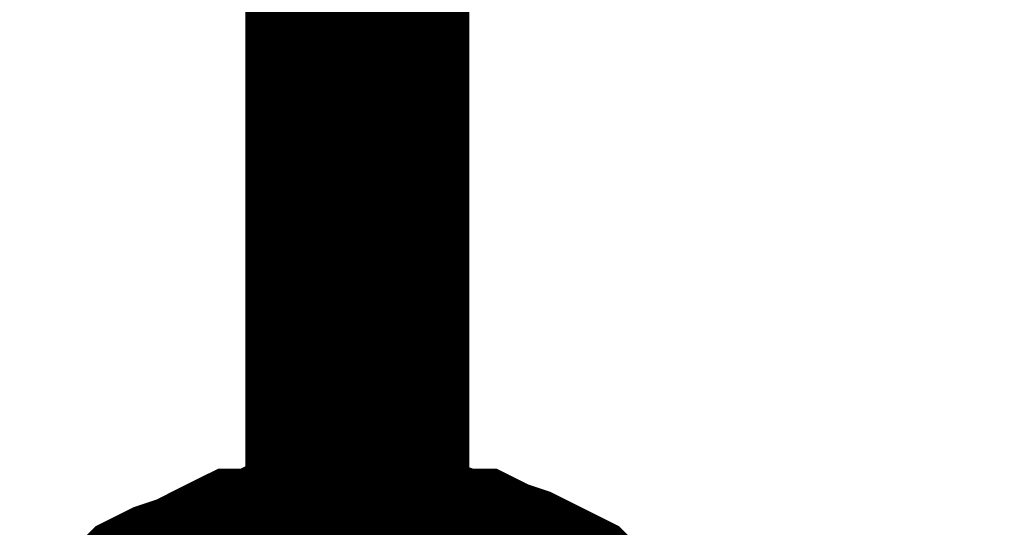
# Model space of a CAD drawing. Header units: inches. Extents: x 0 to 17, y 0 to 11.
# Tile 108 of 256: x 12.5819 to 12.6338, y 9.022 to 9.0487. Entities that reach past the tile are written whole.
import ezdxf

# ---------------------------------------------------------------- set-up
doc = ezdxf.new("R2010")
doc.units = ezdxf.units.IN
doc.header["$MEASUREMENT"] = 0
doc.layers.add('Sheet', color=255, linetype='Continuous')

msp = doc.modelspace()

# ---------------------------------------------------------------- linework, layer by layer
at = {"layer": 'Sheet'}
for points in [[(12.599743, 9.699935, 0.0118, 0.0118, 0), (12.599743, 9.499712, 0.0118, 0.0118, 0), (12.599743, 9.399798, 0.0118, 0.0118, 0), (12.599743, 9.299885, 0.0118, 0.0118, 0), (12.599743, 9.199971, 0.0118, 0.0118, 0), (12.599743, 9.099661, 0.0118, 0.0118, 0), (12.599743, 8.999748, 0.0118, 0.0118, 0), (12.799953, 8.999748, 0.0118, 0.0118, 0)], [(12.58785, 9.016003, 0.0118, 0.0118, 0), (12.588643, 9.0164, 0.0118, 0.0118, 0), (12.589436, 9.017193, 0.0118, 0.0118, 0), (12.590229, 9.017589, 0.0118, 0.0118, 0), (12.591418, 9.017986, 0.0118, 0.0118, 0), (12.592211, 9.018382, 0.0118, 0.0118, 0), (12.593004, 9.018779, 0.0118, 0.0118, 0), (12.593797, 9.019175, 0.0118, 0.0118, 0), (12.594986, 9.019175, 0.0118, 0.0118, 0), (12.595779, 9.019572, 0.0118, 0.0118, 0), (12.596968, 9.019572, 0.0118, 0.0118, 0), (12.597761, 9.019968, 0.0118, 0.0118, 0), (12.598554, 9.019968, 0.0118, 0.0118, 0), (12.599743, 9.019968, 0.0118, 0.0118, 0)], [(12.58785, 9.016003, 0.0118, 0.0118, 0), (12.588643, 9.0164, 0.0118, 0.0118, 0), (12.589436, 9.017193, 0.0118, 0.0118, 0), (12.590229, 9.017589, 0.0118, 0.0118, 0), (12.591418, 9.017986, 0.0118, 0.0118, 0), (12.592211, 9.018382, 0.0118, 0.0118, 0), (12.593004, 9.018779, 0.0118, 0.0118, 0), (12.593797, 9.019175, 0.0118, 0.0118, 0), (12.594986, 9.019175, 0.0118, 0.0118, 0), (12.595779, 9.019572, 0.0118, 0.0118, 0), (12.596968, 9.019572, 0.0118, 0.0118, 0), (12.597761, 9.019968, 0.0118, 0.0118, 0), (12.598554, 9.019968, 0.0118, 0.0118, 0), (12.599743, 9.019968, 0.0118, 0.0118, 0)], [(12.58785, 9.016003, 0.0118, 0.0118, 0), (12.588643, 9.0164, 0.0118, 0.0118, 0), (12.589436, 9.017193, 0.0118, 0.0118, 0), (12.590229, 9.017589, 0.0118, 0.0118, 0), (12.591418, 9.017986, 0.0118, 0.0118, 0), (12.592211, 9.018382, 0.0118, 0.0118, 0), (12.593004, 9.018779, 0.0118, 0.0118, 0), (12.593797, 9.019175, 0.0118, 0.0118, 0), (12.594986, 9.019175, 0.0118, 0.0118, 0), (12.595779, 9.019572, 0.0118, 0.0118, 0), (12.596968, 9.019572, 0.0118, 0.0118, 0), (12.597761, 9.019968, 0.0118, 0.0118, 0), (12.598554, 9.019968, 0.0118, 0.0118, 0), (12.599743, 9.019968, 0.0118, 0.0118, 0)], [(12.58785, 9.016003, 0.0118, 0.0118, 0), (12.588643, 9.0164, 0.0118, 0.0118, 0), (12.589436, 9.017193, 0.0118, 0.0118, 0), (12.590229, 9.017589, 0.0118, 0.0118, 0), (12.591418, 9.017986, 0.0118, 0.0118, 0), (12.592211, 9.018382, 0.0118, 0.0118, 0), (12.593004, 9.018779, 0.0118, 0.0118, 0), (12.593797, 9.019175, 0.0118, 0.0118, 0), (12.594986, 9.019175, 0.0118, 0.0118, 0), (12.595779, 9.019572, 0.0118, 0.0118, 0), (12.596968, 9.019572, 0.0118, 0.0118, 0), (12.597761, 9.019968, 0.0118, 0.0118, 0), (12.598554, 9.019968, 0.0118, 0.0118, 0), (12.599743, 9.019968, 0.0118, 0.0118, 0)], [(12.599743, 9.019968, 0.0118, 0.0118, 0), (12.599743, 9.019968, 0.0118, 0.0118, 0)], [(12.599743, 9.019968, 0.0118, 0.0118, 0), (12.600933, 9.019968, 0.0118, 0.0118, 0), (12.601726, 9.019968, 0.0118, 0.0118, 0), (12.602915, 9.019572, 0.0118, 0.0118, 0), (12.603708, 9.019572, 0.0118, 0.0118, 0), (12.604897, 9.019175, 0.0118, 0.0118, 0), (12.60569, 9.019175, 0.0118, 0.0118, 0), (12.606483, 9.018779, 0.0118, 0.0118, 0), (12.607673, 9.018382, 0.0118, 0.0118, 0), (12.608465, 9.017986, 0.0118, 0.0118, 0), (12.609258, 9.017589, 0.0118, 0.0118, 0), (12.610051, 9.017193, 0.0118, 0.0118, 0), (12.610844, 9.0164, 0.0118, 0.0118, 0), (12.611637, 9.016003, 0.0118, 0.0118, 0)], [(12.599743, 9.019968, 0.0118, 0.0118, 0), (12.599743, 9.019968, 0.0118, 0.0118, 0)], [(12.599743, 9.019968, 0.0118, 0.0118, 0), (12.600933, 9.019968, 0.0118, 0.0118, 0), (12.601726, 9.019968, 0.0118, 0.0118, 0), (12.602915, 9.019572, 0.0118, 0.0118, 0), (12.603708, 9.019572, 0.0118, 0.0118, 0), (12.604897, 9.019175, 0.0118, 0.0118, 0), (12.60569, 9.019175, 0.0118, 0.0118, 0), (12.606483, 9.018779, 0.0118, 0.0118, 0), (12.607673, 9.018382, 0.0118, 0.0118, 0), (12.608465, 9.017986, 0.0118, 0.0118, 0), (12.609258, 9.017589, 0.0118, 0.0118, 0), (12.610051, 9.017193, 0.0118, 0.0118, 0), (12.610844, 9.0164, 0.0118, 0.0118, 0), (12.611637, 9.016003, 0.0118, 0.0118, 0)], [(12.599743, 9.019968, 0.0118, 0.0118, 0), (12.599743, 9.019968, 0.0118, 0.0118, 0)], [(12.599743, 9.019968, 0.0118, 0.0118, 0), (12.600933, 9.019968, 0.0118, 0.0118, 0), (12.601726, 9.019968, 0.0118, 0.0118, 0), (12.602915, 9.019572, 0.0118, 0.0118, 0), (12.603708, 9.019572, 0.0118, 0.0118, 0), (12.604897, 9.019175, 0.0118, 0.0118, 0), (12.60569, 9.019175, 0.0118, 0.0118, 0), (12.606483, 9.018779, 0.0118, 0.0118, 0), (12.607673, 9.018382, 0.0118, 0.0118, 0), (12.608465, 9.017986, 0.0118, 0.0118, 0), (12.609258, 9.017589, 0.0118, 0.0118, 0), (12.610051, 9.017193, 0.0118, 0.0118, 0), (12.610844, 9.0164, 0.0118, 0.0118, 0), (12.611637, 9.016003, 0.0118, 0.0118, 0)], [(12.599743, 9.019968, 0.0118, 0.0118, 0), (12.599743, 9.019968, 0.0118, 0.0118, 0)], [(12.599743, 9.019968, 0.0118, 0.0118, 0), (12.600933, 9.019968, 0.0118, 0.0118, 0), (12.601726, 9.019968, 0.0118, 0.0118, 0), (12.602915, 9.019572, 0.0118, 0.0118, 0), (12.603708, 9.019572, 0.0118, 0.0118, 0), (12.604897, 9.019175, 0.0118, 0.0118, 0), (12.60569, 9.019175, 0.0118, 0.0118, 0), (12.606483, 9.018779, 0.0118, 0.0118, 0), (12.607673, 9.018382, 0.0118, 0.0118, 0), (12.608465, 9.017986, 0.0118, 0.0118, 0), (12.609258, 9.017589, 0.0118, 0.0118, 0), (12.610051, 9.017193, 0.0118, 0.0118, 0), (12.610844, 9.0164, 0.0118, 0.0118, 0), (12.611637, 9.016003, 0.0118, 0.0118, 0)]]:
    msp.add_lwpolyline(points, format="xyseb", dxfattribs=at)

doc.saveas('drawing.dxf')
